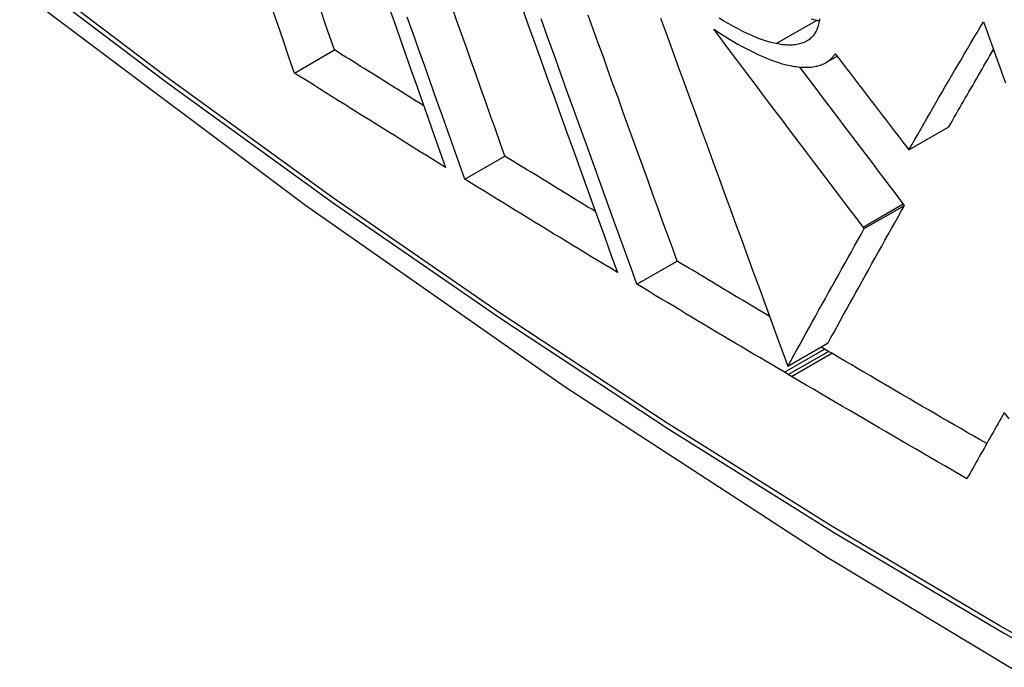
# Model space of a CAD drawing. Header units: inches. Extents: x 378 to 445.2, y 145.3 to 209.5.
# Tile 27 of 129: x 378.7881 to 378.9327, y 190.6165 to 190.7115. Entities that reach past the tile are written whole.
import ezdxf

# ---------------------------------------------------------------- set-up
doc = ezdxf.new("R2010")
doc.units = ezdxf.units.IN
doc.header["$MEASUREMENT"] = 0
doc.layers.add('Visible Edges(ANSI)', color=7, linetype='Continuous', lineweight=25)
doc.layers.add('Visible Tangent Edges(ANSI)', color=7, linetype='Continuous', lineweight=25)

msp = doc.modelspace()

# ---------------------------------------------------------------- linework, layer by layer
at = {"layer": 'Visible Edges(ANSI)'}
for p, q in [((378.8285, 190.7037), (378.83438, 190.70709)), ((378.90652, 190.70524), (378.90817, 190.70619)), ((378.91871, 190.69242), (378.9246, 190.69583)), ((378.91845, 190.69276), (378.91871, 190.69242)), ((378.8535, 190.68812), (378.85939, 190.69152)), ((378.91217, 190.68088), (378.91807, 190.68429)), ((378.91807, 190.68429), (378.9179, 190.68451)), ((378.91217, 190.68088), (378.912, 190.68111)), ((378.87879, 190.67271), (378.88469, 190.67612)), ((378.90094, 190.66069), (378.90684, 190.6641)), ((378.90635, 190.66321), (378.90583, 190.66351)), ((378.90691, 190.66287), (378.90635, 190.66321)), ((378.90739, 190.66259), (378.90691, 190.66287)), ((378.90101, 190.65947), (378.90045, 190.6598)), ((378.90149, 190.65918), (378.90101, 190.65947))]:
    msp.add_line(p, q, dxfattribs=at)
at = {"layer": 'Visible Edges(ANSI)', "flags": 128}
for points in [[(378.64596, 190.84066), (378.68177, 190.8065), (378.71814, 190.77374), (378.75502, 190.74242), (378.79236, 190.71261), (378.83013, 190.68434), (378.86826, 190.65768), (378.90672, 190.63268), (378.94545, 190.60937), (378.98442, 190.58782), (379.02359, 190.56807), (379.0629, 190.55016), (379.10231, 190.53415), (379.14179, 190.52008), (379.18128, 190.50802), (379.22075, 190.498), (379.26013, 190.4901)], [(378.8285, 190.7037), (378.82768, 190.70606), (378.82686, 190.70843), (378.82604, 190.71081), (378.82521, 190.7132)], [(378.83438, 190.70709), (378.8337, 190.70904), (378.83302, 190.71099), (378.83234, 190.71295)], [(378.84226, 190.71369), (378.84311, 190.71128), (378.84396, 190.70887), (378.8448, 190.70646), (378.84565, 190.70406), (378.84649, 190.70167), (378.84734, 190.69929), (378.84818, 190.69692), (378.84901, 190.69456), (378.84985, 190.69221), (378.85068, 190.68987)], [(378.85939, 190.69152), (378.85869, 190.69349), (378.85799, 190.69546), (378.85728, 190.69744), (378.85658, 190.69943), (378.85587, 190.70142), (378.85516, 190.70343), (378.85445, 190.70543), (378.85373, 190.70745), (378.85302, 190.70947), (378.8523, 190.71149), (378.85159, 190.71352)], [(378.86188, 190.7134), (378.86283, 190.71075), (378.86377, 190.70811), (378.86472, 190.70548), (378.86567, 190.70284), (378.86662, 190.70021), (378.86757, 190.69758), (378.86851, 190.69497), (378.86945, 190.69236), (378.87039, 190.68976), (378.87133, 190.68717), (378.87226, 190.68459), (378.87318, 190.68203), (378.87411, 190.67948), (378.87502, 190.67695), (378.87593, 190.67444)], [(378.8535, 190.68812), (378.85267, 190.69046), (378.85184, 190.69281), (378.851, 190.69517), (378.85016, 190.69754), (378.84931, 190.69992), (378.84847, 190.70231), (378.84762, 190.70471), (378.84677, 190.70711), (378.84592, 190.70952), (378.84506, 190.71193)], [(378.87879, 190.67271), (378.87788, 190.67523), (378.87696, 190.67776), (378.87604, 190.6803), (378.87511, 190.68286), (378.87418, 190.68544), (378.87324, 190.68803), (378.8723, 190.69063), (378.87136, 190.69324), (378.87041, 190.69586), (378.86946, 190.69848), (378.86851, 190.70112), (378.86756, 190.70375), (378.86661, 190.70639), (378.86566, 190.70903), (378.86471, 190.71167)], [(378.88469, 190.67612), (378.88398, 190.67806), (378.88328, 190.68), (378.88256, 190.68196), (378.88185, 190.68393), (378.88113, 190.68591), (378.88041, 190.6879), (378.87969, 190.6899), (378.87897, 190.6919), (378.87824, 190.69391), (378.87751, 190.69592), (378.87678, 190.69794), (378.87605, 190.69997), (378.87531, 190.702), (378.87458, 190.70403), (378.87385, 190.70607), (378.87311, 190.70811), (378.87237, 190.71014), (378.87164, 190.71218)], [(378.88226, 190.71175), (378.88311, 190.70943), (378.88396, 190.70711), (378.88481, 190.70478), (378.88566, 190.70244), (378.88652, 190.7001), (378.88737, 190.69776), (378.88823, 190.69542), (378.88909, 190.69307), (378.88995, 190.69073), (378.8908, 190.68838), (378.89166, 190.68604), (378.89252, 190.6837), (378.89337, 190.68136), (378.89422, 190.67903), (378.89508, 190.67671), (378.89592, 190.67439), (378.89677, 190.67208), (378.89761, 190.66978), (378.89845, 190.66749), (378.89928, 190.66521), (378.90011, 190.66295), (378.90094, 190.66069)], [(378.89924, 190.70802), (378.89869, 190.70814), (378.89811, 190.70829), (378.89752, 190.70847), (378.89691, 190.70869), (378.89628, 190.70893), (378.89564, 190.7092), (378.89499, 190.7095), (378.89432, 190.70982), (378.89364, 190.71017), (378.89295, 190.71054), (378.89226, 190.71093), (378.89156, 190.71134), (378.89086, 190.71177)], [(378.9056, 190.71164), (378.90558, 190.71144), (378.90554, 190.71125), (378.90551, 190.71106), (378.90546, 190.71087), (378.90542, 190.71069), (378.90536, 190.71051), (378.9053, 190.71034), (378.90524, 190.71018), (378.90517, 190.71002), (378.9051, 190.70986), (378.90502, 190.70971), (378.90493, 190.70956), (378.90484, 190.70942), (378.90474, 190.70929), (378.90464, 190.70916), (378.90453, 190.70904), (378.90441, 190.70892), (378.90429, 190.70881), (378.90416, 190.7087), (378.90403, 190.7086), (378.90389, 190.7085)], [(378.90514, 190.71142), (378.90476, 190.7115), (378.90438, 190.7116)], [(378.90556, 190.71135), (378.90555, 190.71135), (378.90553, 190.71135), (378.90551, 190.71135), (378.90549, 190.71136), (378.90548, 190.71136), (378.90546, 190.71136), (378.90544, 190.71137), (378.90542, 190.71137), (378.90541, 190.71137), (378.90539, 190.71138), (378.90537, 190.71138), (378.90535, 190.71138), (378.90534, 190.71138), (378.90532, 190.71139), (378.9053, 190.71139), (378.90528, 190.71139), (378.90527, 190.7114), (378.90525, 190.7114), (378.90523, 190.7114), (378.90521, 190.71141), (378.90519, 190.71141), (378.90518, 190.71141), (378.90516, 190.71142), (378.90514, 190.71142)], [(378.91871, 190.69242), (378.91914, 190.69318), (378.91957, 190.69394), (378.92001, 190.6947), (378.92045, 190.69547), (378.92089, 190.69624), (378.92134, 190.69702), (378.92179, 190.69779), (378.92224, 190.69857), (378.92269, 190.69935), (378.92314, 190.70013), (378.9236, 190.70092), (378.92406, 190.70171), (378.92452, 190.7025), (378.92498, 190.70329), (378.92544, 190.70408), (378.92591, 190.70487), (378.92638, 190.70567), (378.92685, 190.70646), (378.92732, 190.70726), (378.92779, 190.70805), (378.92826, 190.70885), (378.92873, 190.70964), (378.92921, 190.71044), (378.92968, 190.71123)], [(378.92968, 190.71123), (378.92997, 190.71042), (378.93027, 190.7096), (378.93056, 190.70879), (378.93085, 190.70797), (378.93114, 190.70715), (378.93143, 190.70634), (378.93173, 190.70552), (378.93202, 190.7047), (378.93231, 190.70389), (378.93261, 190.70307), (378.9329, 190.70225)], [(378.89007, 190.71014), (378.89059, 190.7098), (378.8911, 190.70947), (378.89161, 190.70915), (378.89211, 190.70884), (378.89262, 190.70853), (378.89312, 190.70824), (378.89362, 190.70795), (378.89412, 190.70767), (378.89462, 190.7074), (378.89511, 190.70714), (378.89559, 190.7069), (378.89608, 190.70666), (378.89655, 190.70643), (378.89702, 190.70622), (378.89749, 190.70602), (378.89795, 190.70583), (378.8984, 190.70565), (378.89884, 190.70549), (378.89928, 190.70534), (378.89971, 190.7052), (378.90013, 190.70508), (378.90054, 190.70497), (378.90095, 190.70487), (378.90134, 190.70479)], [(378.912, 190.68111), (378.9111, 190.6823), (378.91019, 190.68349), (378.90928, 190.68469), (378.90837, 190.68589), (378.90746, 190.68709), (378.90655, 190.6883), (378.90564, 190.6895), (378.90472, 190.69071), (378.90381, 190.69192), (378.90289, 190.69313), (378.90197, 190.69435), (378.90106, 190.69556), (378.90014, 190.69677), (378.89922, 190.69799), (378.8983, 190.6992), (378.89739, 190.70042), (378.89647, 190.70164), (378.89555, 190.70285), (378.89464, 190.70407), (378.89372, 190.70529), (378.89281, 190.7065), (378.8919, 190.70772), (378.89098, 190.70893), (378.89007, 190.71014)], [(378.90389, 190.7085), (378.90375, 190.70842), (378.90361, 190.70833), (378.90346, 190.70826), (378.90331, 190.70819), (378.90315, 190.70813), (378.90298, 190.70807), (378.90281, 190.70802), (378.90264, 190.70797), (378.90246, 190.70793), (378.90228, 190.70789), (378.90209, 190.70786), (378.90189, 190.70784), (378.9017, 190.70782), (378.90149, 190.70781), (378.90129, 190.70781), (378.90108, 190.70781), (378.90086, 190.70781), (378.90064, 190.70783), (378.90042, 190.70784), (378.90019, 190.70787), (378.89996, 190.7079), (378.89973, 190.70793), (378.89949, 190.70797), (378.89924, 190.70802)], [(378.84748, 190.6989), (378.84693, 190.69924), (378.84638, 190.69958), (378.84583, 190.69992), (378.84529, 190.70026), (378.84474, 190.7006), (378.84419, 190.70094), (378.84365, 190.70128), (378.8431, 190.70162), (378.84256, 190.70196), (378.84201, 190.7023), (378.84146, 190.70265), (378.84092, 190.70299), (378.84037, 190.70333), (378.83983, 190.70367), (378.83928, 190.70401), (378.83873, 190.70435), (378.83819, 190.70469), (378.83764, 190.70504), (378.8371, 190.70538), (378.83655, 190.70572), (378.83601, 190.70606), (378.83546, 190.7064), (378.83492, 190.70675), (378.83438, 190.70709)], [(378.9246, 190.69583), (378.92487, 190.69629), (378.92513, 190.69675), (378.92539, 190.69721), (378.92566, 190.69767), (378.92593, 190.69814), (378.92619, 190.6986), (378.92646, 190.69907), (378.92673, 190.69954), (378.927, 190.70001), (378.92727, 190.70048), (378.92754, 190.70095), (378.92781, 190.70142), (378.92809, 190.7019), (378.92836, 190.70237), (378.92864, 190.70284), (378.92891, 190.70332), (378.92919, 190.7038), (378.92947, 190.70427), (378.92974, 190.70475), (378.93002, 190.70523), (378.9303, 190.70571), (378.93058, 190.70619), (378.93086, 190.70667), (378.93114, 190.70715)], [(378.90134, 190.70479), (378.90162, 190.70474), (378.9019, 190.70469), (378.90217, 190.70465), (378.90244, 190.70462), (378.90271, 190.70459), (378.90296, 190.70457), (378.90322, 190.70456), (378.90347, 190.70455), (378.90371, 190.70455), (378.90395, 190.70456), (378.90418, 190.70457), (378.90441, 190.70459), (378.90463, 190.70462), (378.90485, 190.70465), (378.90507, 190.7047), (378.90527, 190.70474), (378.90547, 190.7048), (378.90567, 190.70486), (378.90586, 190.70493), (378.90604, 190.705), (378.90622, 190.70508), (378.9064, 190.70517), (378.90656, 190.70526), (378.90672, 190.70536)], [(378.90672, 190.70536), (378.90678, 190.7054), (378.90684, 190.70544), (378.9069, 190.70548), (378.90696, 190.70552), (378.90701, 190.70557), (378.90707, 190.70561), (378.90712, 190.70566), (378.90717, 190.7057), (378.90722, 190.70575), (378.90728, 190.70579), (378.90733, 190.70584), (378.90738, 190.70589), (378.90742, 190.70594), (378.90747, 190.70599), (378.90752, 190.70604), (378.90756, 190.7061), (378.90761, 190.70615), (378.90765, 190.70621), (378.9077, 190.70626), (378.90774, 190.70632), (378.90778, 190.70637), (378.90782, 190.70643), (378.90786, 190.70649), (378.9079, 190.70655)], [(378.9079, 190.70655), (378.90834, 190.70597), (378.90878, 190.7054), (378.90922, 190.70482), (378.90966, 190.70425), (378.9101, 190.70367), (378.91054, 190.70309), (378.91098, 190.70252), (378.91142, 190.70194), (378.91186, 190.70137), (378.9123, 190.70079), (378.91274, 190.70022), (378.91318, 190.69964), (378.91362, 190.69907), (378.91406, 190.69849), (378.9145, 190.69792), (378.91494, 190.69734), (378.91538, 190.69677), (378.91582, 190.69619), (378.91626, 190.69562), (378.91669, 190.69505), (378.91713, 190.69448), (378.91757, 190.6939), (378.91801, 190.69333), (378.91845, 190.69276)], [(378.9179, 190.68451), (378.91728, 190.68534), (378.91665, 190.68616), (378.91602, 190.68699), (378.91539, 190.68782), (378.91476, 190.68865), (378.91413, 190.68949), (378.9135, 190.69032), (378.91287, 190.69115), (378.91223, 190.69199), (378.9116, 190.69282), (378.91097, 190.69366), (378.91033, 190.6945), (378.9097, 190.69534), (378.90906, 190.69618), (378.90843, 190.69702), (378.90779, 190.69786), (378.90716, 190.6987), (378.90652, 190.69954), (378.90589, 190.70038), (378.90525, 190.70122), (378.90462, 190.70206), (378.90398, 190.70291), (378.90334, 190.70375), (378.90271, 190.70459)], [(378.85068, 190.68987), (378.84975, 190.69044), (378.84882, 190.69102), (378.84789, 190.69159), (378.84696, 190.69217), (378.84604, 190.69274), (378.84511, 190.69332), (378.84418, 190.69389), (378.84326, 190.69447), (378.84233, 190.69504), (378.84141, 190.69562), (378.84048, 190.69619), (378.83956, 190.69677), (378.83864, 190.69735), (378.83771, 190.69792), (378.83679, 190.6985), (378.83587, 190.69907), (378.83495, 190.69965), (378.83402, 190.70023), (378.8331, 190.70081), (378.83218, 190.70138), (378.83126, 190.70196), (378.83034, 190.70254), (378.82942, 190.70312), (378.8285, 190.7037)], [(378.8727, 190.68337), (378.87214, 190.68371), (378.87159, 190.68405), (378.87103, 190.68439), (378.87048, 190.68473), (378.86992, 190.68507), (378.86936, 190.68541), (378.86881, 190.68574), (378.86825, 190.68608), (378.8677, 190.68642), (378.86714, 190.68676), (378.86659, 190.6871), (378.86604, 190.68744), (378.86548, 190.68778), (378.86493, 190.68812), (378.86437, 190.68846), (378.86382, 190.6888), (378.86326, 190.68914), (378.86271, 190.68948), (378.86216, 190.68982), (378.8616, 190.69016), (378.86105, 190.6905), (378.8605, 190.69084), (378.85994, 190.69118), (378.85939, 190.69152)], [(378.87593, 190.67444), (378.87499, 190.67501), (378.87405, 190.67558), (378.87311, 190.67614), (378.87218, 190.67671), (378.87124, 190.67728), (378.8703, 190.67785), (378.86936, 190.67842), (378.86843, 190.67899), (378.86749, 190.67956), (378.86655, 190.68013), (378.86562, 190.6807), (378.86468, 190.68127), (378.86375, 190.68184), (378.86282, 190.68241), (378.86188, 190.68298), (378.86095, 190.68355), (378.86002, 190.68412), (378.85909, 190.68469), (378.85815, 190.68526), (378.85722, 190.68584), (378.85629, 190.68641), (378.85536, 190.68698), (378.85443, 190.68755), (378.8535, 190.68812)], [(378.90684, 190.6641), (378.90728, 190.6649), (378.90773, 190.6657), (378.90818, 190.66651), (378.90863, 190.66733), (378.90908, 190.66816), (378.90954, 190.66899), (378.91001, 190.66982), (378.91047, 190.67066), (378.91094, 190.6715), (378.91141, 190.67235), (378.91188, 190.67319), (378.91235, 190.67405), (378.91283, 190.6749), (378.9133, 190.67575), (378.91378, 190.67661), (378.91426, 190.67747), (378.91473, 190.67832), (378.91521, 190.67918), (378.91569, 190.68003), (378.91617, 190.68089), (378.91665, 190.68174), (378.91712, 190.68259), (378.9176, 190.68344), (378.91807, 190.68429)], [(378.90094, 190.66069), (378.90138, 190.66149), (378.90183, 190.6623), (378.90228, 190.66311), (378.90273, 190.66393), (378.90319, 190.66475), (378.90365, 190.66558), (378.90411, 190.66641), (378.90457, 190.66725), (378.90504, 190.66809), (378.90551, 190.66894), (378.90598, 190.66979), (378.90645, 190.67064), (378.90693, 190.67149), (378.9074, 190.67235), (378.90788, 190.6732), (378.90836, 190.67406), (378.90884, 190.67492), (378.90931, 190.67577), (378.90979, 190.67663), (378.91027, 190.67748), (378.91075, 190.67834), (378.91122, 190.67919), (378.9117, 190.68004), (378.91217, 190.68088)], [(378.89827, 190.66799), (378.8977, 190.66833), (378.89713, 190.66867), (378.89656, 190.669), (378.896, 190.66934), (378.89543, 190.66968), (378.89486, 190.67002), (378.89429, 190.67036), (378.89373, 190.67069), (378.89316, 190.67103), (378.8926, 190.67137), (378.89203, 190.67171), (378.89146, 190.67205), (378.8909, 190.67239), (378.89033, 190.67273), (378.88977, 190.67306), (378.8892, 190.6734), (378.88864, 190.67374), (378.88807, 190.67408), (378.88751, 190.67442), (378.88694, 190.67476), (378.88638, 190.6751), (378.88581, 190.67544), (378.88525, 190.67578), (378.88469, 190.67612)], [(378.90045, 190.6598), (378.89954, 190.66034), (378.89863, 190.66087), (378.89773, 190.66141), (378.89682, 190.66195), (378.89591, 190.66248), (378.89501, 190.66302), (378.8941, 190.66356), (378.8932, 190.66409), (378.8923, 190.66463), (378.89139, 190.66517), (378.89049, 190.66571), (378.88959, 190.66624), (378.88868, 190.66678), (378.88778, 190.66732), (378.88688, 190.66786), (378.88598, 190.6684), (378.88508, 190.66894), (378.88418, 190.66948), (378.88328, 190.67002), (378.88238, 190.67055), (378.88148, 190.67109), (378.88059, 190.67163), (378.87969, 190.67217), (378.87879, 190.67271)], [(378.93015, 190.64933), (378.92919, 190.64988), (378.92824, 190.65043), (378.92729, 190.65098), (378.92634, 190.65153), (378.92538, 190.65208), (378.92443, 190.65263), (378.92348, 190.65318), (378.92253, 190.65373), (378.92158, 190.65428), (378.92063, 190.65484), (378.91969, 190.65539), (378.91874, 190.65594), (378.91779, 190.65649), (378.91684, 190.65705), (378.91589, 190.6576), (378.91495, 190.65815), (378.914, 190.65871), (378.91306, 190.65926), (378.91211, 190.65982), (378.91116, 190.66037), (378.91022, 190.66092), (378.90928, 190.66148), (378.90833, 190.66203), (378.90739, 190.66259)], [(378.92725, 190.64419), (378.92617, 190.64481), (378.92509, 190.64543), (378.92401, 190.64606), (378.92294, 190.64668), (378.92186, 190.6473), (378.92078, 190.64792), (378.9197, 190.64855), (378.91863, 190.64917), (378.91755, 190.64979), (378.91648, 190.65042), (378.9154, 190.65104), (378.91433, 190.65167), (378.91326, 190.65229), (378.91219, 190.65292), (378.91111, 190.65354), (378.91004, 190.65417), (378.90897, 190.65479), (378.9079, 190.65542), (378.90683, 190.65605), (378.90576, 190.65667), (378.90469, 190.6573), (378.90363, 190.65793), (378.90256, 190.65856), (378.90149, 190.65918)], [(378.93273, 190.65389), (378.9325, 190.65349), (378.93227, 190.65308), (378.93204, 190.65268), (378.93181, 190.65227), (378.93158, 190.65187), (378.93135, 190.65146), (378.93112, 190.65106), (378.93089, 190.65065), (378.93066, 190.65024), (378.93043, 190.64984), (378.93021, 190.64943), (378.92998, 190.64903), (378.92975, 190.64862), (378.92952, 190.64822), (378.92929, 190.64782), (378.92906, 190.64741), (378.92884, 190.64701), (378.92861, 190.6466), (378.92838, 190.6462), (378.92816, 190.6458), (378.92793, 190.6454), (378.9277, 190.64499), (378.92748, 190.64459), (378.92725, 190.64419)], [(378.93346, 190.65295), (378.93273, 190.65389)]]:
    msp.add_lwpolyline(points, dxfattribs=at)
at = {"layer": 'Visible Tangent Edges(ANSI)'}
for p, q in [((378.89924, 190.70802), (378.90514, 190.71142)), ((378.90672, 190.70536), (378.90817, 190.7062)), ((378.912, 190.68111), (378.9179, 190.68451)), ((378.90045, 190.6598), (378.90635, 190.66321)), ((378.90101, 190.65947), (378.90691, 190.66287)), ((378.90149, 190.65918), (378.90739, 190.66259))]:
    msp.add_line(p, q, dxfattribs=at)
at = {"layer": 'Visible Tangent Edges(ANSI)', "flags": 128}
for points in [[(378.64257, 190.84564), (378.66585, 190.82324), (378.68938, 190.80143), (378.71314, 190.78024), (378.7371, 190.7597), (378.76123, 190.73984), (378.78551, 190.72067), (378.80991, 190.70223), (378.83439, 190.68454), (378.85893, 190.6676), (378.88349, 190.65146), (378.90805, 190.63611), (378.9326, 190.62155), (378.95715, 190.60779), (378.98169, 190.59483), (379.00621, 190.58267), (379.03067, 190.57134), (379.05504, 190.56083), (379.0793, 190.55118), (379.10345, 190.54237), (379.12746, 190.53441), (379.15133, 190.52731), (379.17502, 190.52108)], [(379.17365, 190.52274), (379.15006, 190.52889), (379.1263, 190.53591), (379.10238, 190.5438), (379.07833, 190.55253), (379.05415, 190.56212), (379.02986, 190.57256), (379.00547, 190.58384), (378.98103, 190.59595), (378.95656, 190.60887), (378.93207, 190.62259), (378.90757, 190.63711), (378.88307, 190.65243), (378.85857, 190.66856), (378.83408, 190.68547), (378.80966, 190.70315), (378.78532, 190.72158), (378.7611, 190.74073), (378.73702, 190.76058), (378.71312, 190.7811), (378.68943, 190.80227), (378.66597, 190.82405), (378.64275, 190.84644)]]:
    msp.add_lwpolyline(points, dxfattribs=at)
at = {"layer": 'Visible Tangent Edges(ANSI)'}
msp.add_ellipse((378.88723, 191.04669), major_axis=(-0.17318, 0.29996), ratio=0.57735, start_param=5.05527, end_param=10.652693, dxfattribs=at)
msp.add_ellipse((378.88782, 191.04704), major_axis=(-0.17111, 0.29637), ratio=0.57735, dxfattribs=at)

doc.saveas('drawing.dxf')
